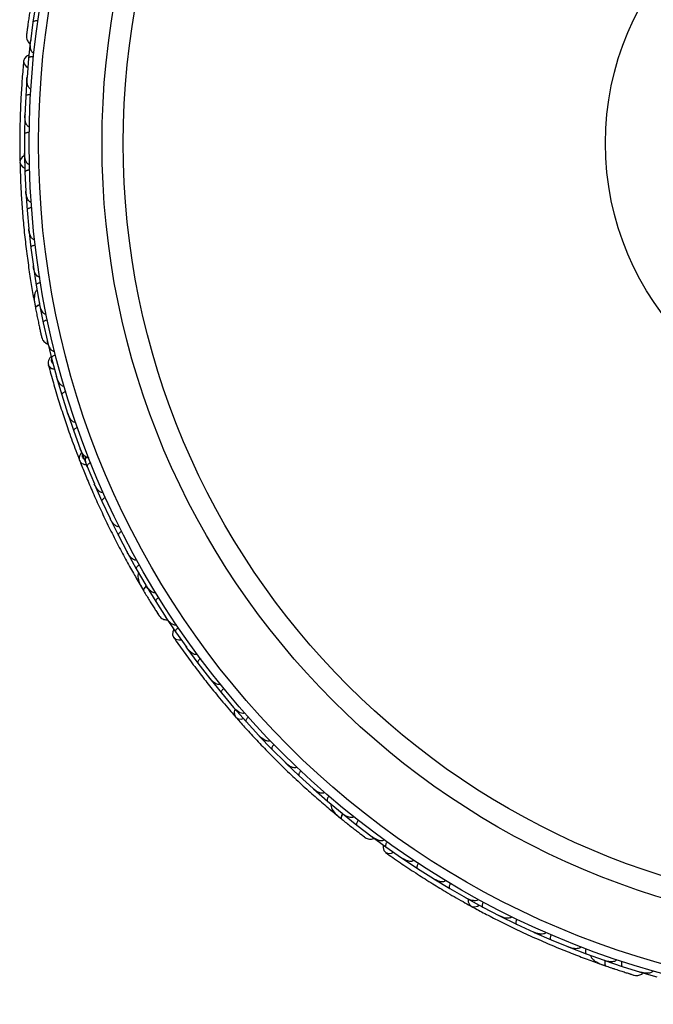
# Model space of a CAD drawing. Header units: millimetres. Extents: x 69 to 135, y 39 to 174.
# Tile 3 of 199: x 68.94 to 72.31, y 50.78 to 56.01. Entities that reach past the tile are written whole.
import ezdxf

# ---------------------------------------------------------------- set-up
doc = ezdxf.new("R2010")
doc.units = ezdxf.units.MM

msp = doc.modelspace()

# ---------------------------------------------------------------- linework, layer by layer
at = {"color": 7, "linetype": 'Continuous', "lineweight": 25}
for p, q in [((69.02689, 56.09843), (69.01209, 56.00106)), ((69.01216, 56.00104), (68.99936, 55.8999)), ((68.99986, 55.90815), (68.98917, 55.80977)), ((69.00006, 55.90548), (68.99932, 55.89975)), ((68.98925, 55.80975), (68.9807, 55.70829)), ((68.98009, 55.70551), (68.97372, 55.60734)), ((68.98128, 55.71525), (68.9807, 55.70862)), ((68.97379, 55.60733), (68.96974, 55.50616)), ((68.97003, 55.51358), (68.96973, 55.50644)), ((68.96926, 55.50339), (68.96721, 55.40549)), ((68.96729, 55.40547), (68.96767, 55.3046)), ((68.96732, 55.30182), (68.96956, 55.20419)), ((68.96764, 55.31219), (68.96765, 55.30482)), ((68.96963, 55.20418), (68.97442, 55.10359)), ((68.97406, 55.11114), (68.97439, 55.10373)), ((68.97419, 55.10081), (68.98069, 55.00344)), ((68.98076, 55.00343), (68.98994, 54.90313)), ((68.98928, 54.9104), (68.98992, 54.90319)), ((68.98983, 54.90034), (69.00059, 54.80323)), ((69.00067, 54.80323), (69.01427, 54.70316)), ((69.01334, 54.71003), (69.01425, 54.70313)), ((69.01427, 54.70041), (69.02932, 54.60358)), ((69.0294, 54.60358), (69.04744, 54.50386)), ((69.01677, 54.53138), (69.02477, 54.4882)), ((69.04632, 54.51007), (69.04744, 54.50377)), ((69.04758, 54.50103), (69.06697, 54.40447)), ((69.06704, 54.40448), (69.08961, 54.30505)), ((69.08725, 54.31298), (69.08918, 54.30513)), ((69.08836, 54.31054), (69.08962, 54.30491)), ((69.08918, 54.30513), (69.11086, 54.21687)), ((69.11094, 54.21688), (69.1376, 54.11862)), ((69.13577, 54.12536), (69.1375, 54.11893)), ((69.13798, 54.1158), (69.16557, 54.02137)), ((69.16565, 54.02138), (69.19644, 53.92493)), ((69.19418, 53.932), (69.19633, 53.9252)), ((69.19693, 53.92216), (69.2285, 53.82947)), ((69.22857, 53.82948), (69.26344, 53.73482)), ((69.26081, 53.74194), (69.26334, 53.73502)), ((69.26405, 53.73209), (69.29955, 53.64111)), ((69.29962, 53.64112), (69.33852, 53.54824)), ((69.3356, 53.55521), (69.33845, 53.54836)), ((69.33926, 53.54554), (69.37867, 53.45627)), ((69.37874, 53.45629), (69.42167, 53.36518)), ((69.41856, 53.37178), (69.42163, 53.36523)), ((69.42252, 53.36252), (69.46585, 53.27495)), ((69.46592, 53.27498), (69.51292, 53.18559)), ((69.5097, 53.19172), (69.51292, 53.18555)), ((69.51387, 53.18301), (69.56113, 53.09716)), ((69.5612, 53.09719), (69.61226, 53.00965)), ((69.56582, 53.03894), (69.59952, 52.98173)), ((69.60908, 53.01511), (69.61229, 53.00957)), ((69.61336, 53.00704), (69.66461, 52.92293)), ((69.66467, 52.92297), (69.71988, 52.83726)), ((69.71496, 52.8439), (69.77001, 52.76166)), ((69.71683, 52.84199), (69.71994, 52.83712)), ((69.77008, 52.7617), (69.82875, 52.67848)), ((69.82472, 52.68419), (69.82854, 52.67874)), ((69.83006, 52.67596), (69.88828, 52.59667)), ((69.88835, 52.5967), (69.95028, 52.5166)), ((69.94574, 52.52247), (69.95009, 52.51681)), ((69.95169, 52.51416), (70.01305, 52.43785)), ((70.01312, 52.43789), (70.07826, 52.36087)), ((70.07336, 52.36666), (70.0781, 52.36102)), ((70.07977, 52.35851), (70.14424, 52.28516)), ((70.14431, 52.2852), (70.21263, 52.21122)), ((70.2075, 52.21677), (70.21252, 52.21131)), ((70.21424, 52.20894), (70.28181, 52.13853)), ((70.28187, 52.13857), (70.35337, 52.06764)), ((70.34819, 52.07278), (70.35332, 52.06767)), ((70.35509, 52.06543), (70.42575, 51.99796)), ((70.42581, 51.99801), (70.50055, 51.93009)), ((70.49542, 51.93475), (70.50056, 51.93005)), ((70.50232, 51.92799), (70.57609, 51.86348)), ((70.57615, 51.86353), (70.65407, 51.79874)), ((70.61288, 51.80011), (70.64676, 51.77217)), ((70.64921, 51.80278), (70.65412, 51.79867)), ((70.65599, 51.79666), (70.73292, 51.73515)), ((70.73297, 51.73521), (70.81416, 51.67355)), ((70.80726, 51.6781), (70.88712, 51.61966)), ((70.80967, 51.67695), (70.81427, 51.67344)), ((70.88718, 51.61972), (70.97077, 51.56158)), ((70.96503, 51.56557), (70.97048, 51.56175)), ((70.97286, 51.55967), (71.05469, 51.50506)), ((71.05475, 51.50512), (71.14033, 51.45103)), ((71.13406, 51.45499), (71.14008, 51.45116)), ((71.14249, 51.44922), (71.22626, 51.3985)), ((71.22631, 51.39856), (71.31386, 51.34846)), ((71.30727, 51.35223), (71.31366, 51.34855)), ((71.31609, 51.34676), (71.40176, 51.29988)), ((71.40181, 51.29994), (71.49131, 51.2538)), ((71.48459, 51.25726), (71.49117, 51.25384)), ((71.49361, 51.2522), (71.58118, 51.20914)), ((71.58122, 51.20921), (71.67267, 51.16701)), ((71.66605, 51.17007), (71.67261, 51.16702)), ((71.67504, 51.16552), (71.76451, 51.12628)), ((71.76455, 51.12635), (71.85802, 51.08809)), ((71.8516, 51.09072), (71.85804, 51.08806)), ((71.8604, 51.08672), (71.95179, 51.05134)), ((71.95182, 51.0514), (72.0472, 51.01717)), ((72.04126, 51.0193), (72.04728, 51.01712)), ((72.04972, 51.01587), (72.14304, 50.98438)), ((72.00803, 51.00437), (72.04942, 50.9897)), ((72.14307, 50.98445), (72.24046, 50.95428)), ((72.23242, 50.95621), (72.32745, 50.92859)), ((72.23508, 50.95595), (72.24059, 50.95422))]:
    msp.add_line(p, q, dxfattribs=at)
at = {"color": 7, "linetype": 'Continuous', "lineweight": 25, "flags": 128}
for points in [[(68.99073, 55.82721), (68.97832, 55.82107), (68.9671, 55.80941), (68.96257, 55.7951), (68.96539, 55.78026), (68.97516, 55.76706), (68.98463, 55.76029)], [(68.96733, 55.29306), (68.95484, 55.28478), (68.94551, 55.2719), (68.94304, 55.25731), (68.94778, 55.24312), (68.95904, 55.23138), (68.96865, 55.22609)], [(69.03527, 54.4337), (69.03521, 54.43404), (69.03518, 54.43437)], [(69.75999, 52.77603), (69.75444, 52.76335), (69.75333, 52.74721), (69.75906, 52.73333), (69.77076, 52.72377), (69.78672, 52.71994), (69.79833, 52.72084)], [(70.08541, 52.3518), (70.08116, 52.33743), (70.0823, 52.32157), (70.08978, 52.3088), (70.10253, 52.30098), (70.11871, 52.29923), (70.12947, 52.30136)], [(70.68984, 51.73716), (70.68958, 51.73739), (70.68934, 51.73762)], [(70.87279, 51.62973), (70.87191, 51.61591), (70.8764, 51.60037), (70.88652, 51.58929), (70.90079, 51.58431), (70.91709, 51.58617), (70.9277, 51.59098)], [(71.32368, 51.34239), (71.32461, 51.32743), (71.3311, 51.31291), (71.3425, 51.30348), (71.35715, 51.30049), (71.37295, 51.30438), (71.38234, 51.31005)], [(72.10188, 50.97154), (72.10155, 50.97167), (72.10125, 50.9718)]]:
    msp.add_lwpolyline(points, dxfattribs=at)
at = {"color": 1, "linetype": 'Continuous', "lineweight": 25, "flags": 128}
for points in [[(69.04731, 54.49992), (69.04504, 54.49901), (69.03796, 54.49568), (69.0323, 54.49219), (69.02826, 54.48868), (69.02602, 54.48529), (69.02565, 54.48213)], [(69.61405, 53.0064), (69.61166, 53.00427), (69.60615, 52.99872), (69.60202, 52.99351), (69.59943, 52.98883), (69.59848, 52.98488), (69.59922, 52.98178)], [(70.65686, 51.7963), (70.65534, 51.79348), (70.65206, 51.78638), (70.64997, 51.78007), (70.64913, 51.77479), (70.6496, 51.77074), (70.65134, 51.76809)], [(72.05066, 51.01583), (72.0502, 51.01266), (72.04955, 51.00487), (72.04973, 50.99822), (72.05076, 50.99297), (72.05258, 50.98933), (72.05512, 50.98743)]]:
    msp.add_lwpolyline(points, dxfattribs=at)
at = {"color": 7, "linetype": 'Continuous', "lineweight": 25}
for radius in [4.575, 4.525, 4.188, 4.075, 1.51349]:
    msp.add_circle((73.56689, 55.35838), radius, dxfattribs=at)
for centre, start, end in [((69.04126, 54.53799), 140.75051, 186.23027), ((70.62739, 51.82091), 180.75051, 226.23027), ((72.01455, 51.02888), 200.75051, 246.23027)]:
    msp.add_arc(centre, 0.02567, start, end, dxfattribs=at)
for points, knots in [([(69.00034, 56.09136), (68.99884, 56.0819), (68.99584, 56.063), (68.99144, 56.03373), (68.98739, 56.00566), (68.98388, 55.98023), (68.98102, 55.9587), (68.97896, 55.94261), (68.97768, 55.93231), (68.97754, 55.93107), (68.97747, 55.93047)], [0, 0, 0, 0, 0.1253341, 0.2502351, 0.3757048, 0.5015073, 0.6270811, 0.7524027, 0.8783335, 1, 1, 1, 1]), ([(69.03821, 56.0078), (69.03665, 56.00798), (69.03252, 56.00847), (69.02597, 56.00838), (69.01927, 56.00724), (69.01424, 56.00498), (69.01238, 56.00266), (69.01203, 56.00126), (69.01199, 56.00101), (69.01199, 56.00097)], [0, 0, 0, 0, 0.1153787, 0.305714, 0.5012752, 0.7256734, 0.9502371, 0.9934744, 1, 1, 1, 1]), ([(68.97747, 55.93056), (68.97746, 55.92636), (68.97744, 55.91814), (68.98108, 55.90657), (68.98682, 55.89707), (68.99225, 55.89027), (68.9964, 55.88791), (68.99758, 55.88723)], [0, 0, 0, 0, 0.25091, 0.490928, 0.714443, 0.9181712, 1, 1, 1, 1]), ([(68.98098, 55.95846), (68.98002, 55.95102), (68.9781, 55.93614), (68.97769, 55.93249), (68.97748, 55.93066)], [0, 0, 0, 0, 0.4997894, 1, 1, 1, 1]), ([(69.01702, 55.83734), (69.01662, 55.83739), (69.01512, 55.83756), (69.0122, 55.83869), (69.00804, 55.84205), (69.00206, 55.85145), (68.99867, 55.86602), (68.99756, 55.88352), (68.99823, 55.89443), (68.99887, 55.89993), (68.99888, 55.90001)], [0, 0, 0, 0, 0.0165279, 0.0607653, 0.1238722, 0.2334997, 0.5249132, 0.7588895, 0.9964268, 1, 1, 1, 1]), ([(68.96265, 55.79619), (68.9599, 55.76551), (68.95465, 55.70715), (68.94831, 55.60824), (68.9441, 55.5122), (68.94193, 55.41349), (68.94153, 55.33149), (68.94271, 55.2795), (68.94306, 55.26443)], [0, 0, 0, 0, 0.21805555, 0.41472016, 0.59120361, 0.74898753, 0.9272426, 1, 1, 1, 1]), ([(69.01501, 55.81779), (69.01344, 55.81791), (69.0093, 55.81822), (69.00275, 55.81785), (68.99611, 55.81644), (68.99118, 55.81398), (68.98942, 55.81159), (68.98913, 55.81018), (68.9891, 55.80992), (68.9891, 55.80989)], [0, 0, 0, 0, 0.1152798, 0.3056806, 0.5012898, 0.7256609, 0.9501956, 0.9934701, 1, 1, 1, 1]), ([(69.00099, 55.64694), (68.9999, 55.64707), (68.9985, 55.64725), (68.9958, 55.64837), (68.99167, 55.65126), (68.98736, 55.6577), (68.98207, 55.67099), (68.97961, 55.6882), (68.97977, 55.70244), (68.98023, 55.70851), (68.98024, 55.70859)], [0, 0, 0, 0, 0.0439924, 0.0565425, 0.1182118, 0.2485839, 0.3779124, 0.7339208, 0.9964229, 1, 1, 1, 1]), ([(68.99917, 55.61653), (68.99895, 55.61654), (68.99614, 55.61668), (68.9907, 55.61655), (68.98367, 55.61536), (68.97783, 55.61318), (68.97447, 55.61042), (68.97369, 55.60836), (68.97363, 55.60748), (68.97363, 55.60744)], [0, 0, 0, 0, 0.01636109, 0.20688497, 0.39854552, 0.59943138, 0.8309806, 0.99348164, 1, 1, 1, 1]), ([(68.99272, 55.44596), (68.99189, 55.44601), (68.99028, 55.44612), (68.98734, 55.44718), (68.98296, 55.45019), (68.97858, 55.45621), (68.97275, 55.46908), (68.96954, 55.48607), (68.96907, 55.50032), (68.96927, 55.50635), (68.96927, 55.50643)], [0, 0, 0, 0, 0.03361883, 0.0647198, 0.12594027, 0.25112806, 0.37546159, 0.73561596, 0.99641906, 1, 1, 1, 1]), ([(68.99225, 55.41578), (68.99067, 55.41576), (68.9865, 55.41571), (68.98002, 55.41476), (68.97353, 55.41275), (68.96884, 55.40984), (68.96729, 55.40729), (68.96713, 55.40585), (68.96713, 55.40559), (68.96713, 55.40555)], [0, 0, 0, 0, 0.1157169, 0.3058088, 0.5011944, 0.7257089, 0.9503963, 0.9934905, 1, 1, 1, 1]), ([(68.99328, 55.24557), (68.9927, 55.24557), (68.99088, 55.24557), (68.98766, 55.24658), (68.98161, 55.25071), (68.97648, 55.25882), (68.96926, 55.27717), (68.96734, 55.29275), (68.9672, 55.30474), (68.9672, 55.30482)], [0, 0, 0, 0, 0.02335, 0.0734618, 0.134698, 0.325553, 0.4727956, 0.9964114, 1, 1, 1, 1]), ([(68.94295, 55.25896), (68.94354, 55.23592), (68.94471, 55.18995), (68.94858, 55.10429), (68.9547, 55.01034), (68.96325, 54.91048), (68.97432, 54.80881), (68.98726, 54.70972), (69.00155, 54.61582), (69.01104, 54.5619), (69.01578, 54.53492)], [0, 0, 0, 0, 0.1251424, 0.2497929, 0.374676, 0.4998622, 0.6249666, 0.7502587, 0.8750633, 1, 1, 1, 1]), ([(68.99412, 55.21555), (68.99254, 55.21546), (68.98838, 55.21522), (68.98194, 55.21399), (68.97555, 55.21169), (68.97099, 55.20859), (68.96956, 55.20596), (68.96946, 55.20451), (68.96947, 55.20425), (68.96947, 55.20422)], [0, 0, 0, 0, 0.1158119, 0.3058371, 0.5011744, 0.7257197, 0.95044, 0.9934949, 1, 1, 1, 1]), ([(69.00258, 55.04575), (69.00226, 55.04573), (69.00117, 55.04566), (68.9987, 55.04595), (68.9952, 55.0474), (68.98983, 55.05165), (68.98488, 55.05896), (68.97719, 55.07638), (68.97461, 55.09173), (68.97394, 55.10367), (68.97394, 55.10376)], [0, 0, 0, 0, 0.0130732, 0.044023, 0.1002245, 0.1663566, 0.3297208, 0.4739231, 0.9964125, 1, 1, 1, 1]), ([(69.00473, 55.01583), (69.0045, 55.01581), (69.00169, 55.01558), (68.99631, 55.01474), (68.98951, 55.01263), (68.98401, 55.00969), (68.98104, 55.00651), (68.98054, 55.00435), (68.9806, 55.00346), (68.9806, 55.00343)], [0, 0, 0, 0, 0.01674193, 0.20707182, 0.39855042, 0.59933539, 0.83103755, 0.9934948, 1, 1, 1, 1]), ([(69.02061, 54.84652), (69.02054, 54.84651), (69.01929, 54.84635), (69.01651, 54.84652), (69.01186, 54.84848), (69.00465, 54.85486), (68.99769, 54.86738), (68.99215, 54.88453), (68.9901, 54.89686), (68.98947, 54.90316), (68.98946, 54.90324)], [0, 0, 0, 0, 0.0028352, 0.050977, 0.1103366, 0.2078119, 0.4531845, 0.7216401, 0.9964148, 1, 1, 1, 1]), ([(69.02408, 54.81662), (69.02385, 54.81659), (69.02106, 54.81624), (69.01572, 54.81516), (69.00901, 54.81276), (69.00364, 54.80959), (69.00082, 54.80628), (69.00041, 54.8041), (69.00051, 54.80322), (69.00051, 54.80319)], [0, 0, 0, 0, 0.016652, 0.2070285, 0.3985507, 0.5993597, 0.831024, 0.9934916, 1, 1, 1, 1]), ([(69.0474, 54.64786), (69.04643, 54.64777), (69.04433, 54.64756), (69.04041, 54.6486), (69.03478, 54.65207), (69.02489, 54.66386), (69.0179, 54.68195), (69.01464, 54.69726), (69.01379, 54.70319), (69.01377, 54.70327)], [0, 0, 0, 0, 0.0388574, 0.084812, 0.162938, 0.3126958, 0.7369051, 0.9964149, 1, 1, 1, 1]), ([(69.03394, 54.57935), (69.03232, 54.57786), (69.02697, 54.57295), (69.01977, 54.5562), (69.01753, 54.52582), (69.02289, 54.49698), (69.02566, 54.48209)], [0, 0, 0, 0, 0.0722062, 0.2380923, 0.6065513, 1, 1, 1, 1]), ([(69.0522, 54.61792), (69.05066, 54.61763), (69.04657, 54.61685), (69.04035, 54.61479), (69.0343, 54.61168), (69.03019, 54.60801), (69.02911, 54.60523), (69.0292, 54.60378), (69.02924, 54.60353), (69.02925, 54.60349)], [0, 0, 0, 0, 0.11561, 0.3057804, 0.5012224, 0.7256982, 0.9503445, 0.9934853, 1, 1, 1, 1]), ([(69.02504, 54.48531), (69.02687, 54.4759), (69.03051, 54.45712), (69.03639, 54.4281), (69.04218, 54.40035), (69.04759, 54.37525), (69.05227, 54.35404), (69.05583, 54.33821), (69.05815, 54.32809), (69.05844, 54.32689), (69.05858, 54.32629)], [0, 0, 0, 0, 0.1253341, 0.2502351, 0.3757048, 0.5015073, 0.6270811, 0.7524027, 0.8783335, 1, 1, 1, 1]), ([(69.04805, 54.49869), (69.04788, 54.49864), (69.04266, 54.49706), (69.03494, 54.49311), (69.02697, 54.48754), (69.02536, 54.4839), (69.02563, 54.48225), (69.02565, 54.48213)], [0, 0, 0, 0, 0.0108918, 0.332464, 0.6541266, 0.975786, 1, 1, 1, 1]), ([(69.08302, 54.44979), (69.08235, 54.44968), (69.08058, 54.44938), (69.07705, 54.44987), (69.07172, 54.45239), (69.0623, 54.4614), (69.05318, 54.47916), (69.04858, 54.49525), (69.04697, 54.50377), (69.04695, 54.50385)], [0, 0, 0, 0, 0.0273886, 0.0721385, 0.1418849, 0.2690946, 0.6203421, 0.9964192, 1, 1, 1, 1]), ([(69.03178, 54.45106), (69.0318, 54.45096), (69.03292, 54.44513), (69.0341, 54.43936), (69.03527, 54.43369)], [0, 0, 0, 0, 0.01668933, 1, 1, 1, 1]), ([(69.08921, 54.41974), (69.08768, 54.41938), (69.08363, 54.41842), (69.07751, 54.41609), (69.0716, 54.41273), (69.06765, 54.40889), (69.06669, 54.40608), (69.06685, 54.40464), (69.0669, 54.40439), (69.0669, 54.40435)], [0, 0, 0, 0, 0.11537866, 0.30571398, 0.50127523, 0.72567344, 0.9502371, 0.99347441, 1, 1, 1, 1]), ([(69.0523, 54.3538), (69.05395, 54.34648), (69.05723, 54.33184), (69.05809, 54.32827), (69.05853, 54.32648)], [0, 0, 0, 0, 0.49978944, 1, 1, 1, 1]), ([(69.05855, 54.32638), (69.05998, 54.32243), (69.06277, 54.3147), (69.07015, 54.30507), (69.07879, 54.2981), (69.08621, 54.29358), (69.09092, 54.29277), (69.09227, 54.29254)], [0, 0, 0, 0, 0.25091, 0.490928, 0.714443, 0.9181712, 1, 1, 1, 1]), ([(69.1276, 54.25231), (69.1272, 54.25222), (69.12573, 54.25187), (69.1226, 54.25193), (69.11755, 54.25367), (69.10872, 54.26046), (69.10054, 54.27298), (69.09351, 54.28905), (69.09041, 54.29953), (69.08914, 54.30492), (69.08912, 54.305)], [0, 0, 0, 0, 0.0165279, 0.0607653, 0.1238722, 0.2334997, 0.5249132, 0.7588895, 0.9964268, 1, 1, 1, 1]), ([(69.10901, 54.2244), (69.10659, 54.22256), (69.09965, 54.21727), (69.09399, 54.2047), (69.09139, 54.19203), (69.09376, 54.18541), (69.09443, 54.18354)], [0, 0, 0, 0, 0.1881134, 0.5406721, 0.870811, 1, 1, 1, 1]), ([(69.1324, 54.23325), (69.13088, 54.23283), (69.12688, 54.2317), (69.12086, 54.22912), (69.11509, 54.22551), (69.1113, 54.22152), (69.11047, 54.21867), (69.11068, 54.21725), (69.11074, 54.21699), (69.11075, 54.21696)], [0, 0, 0, 0, 0.1152798, 0.3056806, 0.5012898, 0.7256609, 0.9501956, 0.9934701, 1, 1, 1, 1]), ([(69.09212, 54.18914), (69.10011, 54.15922), (69.11529, 54.10233), (69.14332, 54.00717), (69.17233, 53.91559), (69.20409, 53.82235), (69.23306, 53.74204), (69.25331, 53.69037), (69.26014, 53.67293)], [0, 0, 0, 0, 0.2141824, 0.4072939, 0.5807554, 0.7357746, 0.9108489, 1, 1, 1, 1]), ([(69.17766, 54.06791), (69.17659, 54.06766), (69.17521, 54.06735), (69.17229, 54.06748), (69.16742, 54.06879), (69.16117, 54.07335), (69.15165, 54.08403), (69.14345, 54.09937), (69.13873, 54.11281), (69.13709, 54.11867), (69.13707, 54.11875)], [0, 0, 0, 0, 0.04399244, 0.05654248, 0.11821178, 0.24858393, 0.3779124, 0.73392078, 0.99642285, 1, 1, 1, 1]), ([(69.18635, 54.03871), (69.18614, 54.03864), (69.18345, 54.03782), (69.17838, 54.03583), (69.17218, 54.03231), (69.16744, 54.02826), (69.16523, 54.02453), (69.1652, 54.02232), (69.16545, 54.02147), (69.16546, 54.02144)], [0, 0, 0, 0, 0.0163611, 0.206885, 0.3985455, 0.5994314, 0.8309806, 0.9934816, 1, 1, 1, 1]), ([(69.23863, 53.87622), (69.23782, 53.87599), (69.23628, 53.87554), (69.23315, 53.87553), (69.228, 53.87686), (69.22183, 53.88102), (69.21195, 53.89112), (69.20313, 53.90599), (69.19781, 53.91922), (69.19593, 53.92495), (69.1959, 53.92502)], [0, 0, 0, 0, 0.0336188, 0.0647198, 0.1259403, 0.2511281, 0.3754616, 0.735616, 0.9964191, 1, 1, 1, 1]), ([(69.2485, 53.8477), (69.24703, 53.84714), (69.24313, 53.84567), (69.23736, 53.84256), (69.23195, 53.83845), (69.22853, 53.83412), (69.22796, 53.83119), (69.2283, 53.82978), (69.22838, 53.82953), (69.22839, 53.8295)], [0, 0, 0, 0, 0.1157169, 0.3058088, 0.5011944, 0.7257089, 0.9503963, 0.9934905, 1, 1, 1, 1]), ([(69.30768, 53.6881), (69.30714, 53.68791), (69.30543, 53.68729), (69.30206, 53.68714), (69.29496, 53.68895), (69.28737, 53.69481), (69.2743, 53.70959), (69.26718, 53.72357), (69.26294, 53.73479), (69.26291, 53.73486)], [0, 0, 0, 0, 0.02335, 0.0734618, 0.134698, 0.325553, 0.4727956, 0.9964114, 1, 1, 1, 1]), ([(69.27065, 53.71518), (69.26753, 53.71151), (69.26083, 53.70361), (69.25751, 53.68888), (69.25751, 53.67729), (69.26042, 53.67242), (69.26078, 53.6718)], [0, 0, 0, 0, 0.2946511, 0.6339982, 0.9540083, 1, 1, 1, 1]), ([(69.30056, 53.63836), (69.30053, 53.63844), (69.29896, 53.64234), (69.29618, 53.65018), (69.29283, 53.66388), (69.29072, 53.67781), (69.29252, 53.68764), (69.29322, 53.69153)], [0, 0, 0, 0, 0.0045227, 0.2331955, 0.4600945, 0.786504, 1, 1, 1, 1]), ([(69.25919, 53.67481), (69.26758, 53.6536), (69.28432, 53.61125), (69.31653, 53.53421), (69.35328, 53.45084), (69.394, 53.36318), (69.43749, 53.27474), (69.48187, 53.18901), (69.52589, 53.10807), (69.55264, 53.06143), (69.56601, 53.03812)], [0, 0, 0, 0, 0.1251064, 0.2497283, 0.3746743, 0.4998747, 0.6249887, 0.7502886, 0.8751757, 1, 1, 1, 1]), ([(69.31874, 53.66019), (69.31729, 53.65956), (69.31346, 53.65792), (69.30784, 53.65456), (69.30261, 53.65021), (69.29939, 53.64573), (69.29894, 53.64278), (69.29935, 53.64138), (69.29944, 53.64114), (69.29946, 53.64111)], [0, 0, 0, 0, 0.1158119, 0.3058371, 0.5011744, 0.7257197, 0.95044, 0.9934949, 1, 1, 1, 1]), ([(69.38477, 53.50352), (69.38447, 53.50339), (69.38348, 53.50296), (69.38105, 53.50238), (69.37727, 53.50254), (69.37077, 53.50471), (69.36362, 53.50988), (69.35043, 53.52362), (69.34276, 53.53716), (69.33805, 53.54816), (69.33801, 53.54823)], [0, 0, 0, 0, 0.01307317, 0.044023, 0.10022455, 0.16635662, 0.32972078, 0.47392312, 0.99641253, 1, 1, 1, 1]), ([(69.39702, 53.47614), (69.39681, 53.47604), (69.39425, 53.47487), (69.38949, 53.47223), (69.38381, 53.46793), (69.37965, 53.46328), (69.37795, 53.45928), (69.37821, 53.45708), (69.37858, 53.45626), (69.37859, 53.45623)], [0, 0, 0, 0, 0.01674193, 0.20707182, 0.39855042, 0.59933539, 0.83103755, 0.9934948, 1, 1, 1, 1]), ([(69.46985, 53.32247), (69.46979, 53.32244), (69.46867, 53.32186), (69.466, 53.32107), (69.46096, 53.32132), (69.452, 53.32485), (69.44118, 53.33423), (69.43011, 53.34846), (69.42396, 53.35934), (69.42121, 53.36504), (69.42118, 53.36512)], [0, 0, 0, 0, 0.0028352, 0.050977, 0.1103366, 0.2078119, 0.4531845, 0.7216401, 0.9964148, 1, 1, 1, 1]), ([(69.48334, 53.29556), (69.48313, 53.29546), (69.48063, 53.29417), (69.47598, 53.29133), (69.4705, 53.28678), (69.46654, 53.28196), (69.46502, 53.27789), (69.46538, 53.2757), (69.46577, 53.27491), (69.46579, 53.27488)], [0, 0, 0, 0, 0.016652, 0.2070285, 0.3985507, 0.5993597, 0.831024, 0.9934916, 1, 1, 1, 1]), ([(69.56297, 53.14495), (69.5621, 53.14454), (69.56019, 53.14363), (69.55615, 53.14326), (69.54967, 53.1446), (69.53634, 53.15229), (69.52359, 53.1669), (69.51529, 53.18017), (69.51246, 53.18545), (69.51242, 53.18552)], [0, 0, 0, 0, 0.0388574, 0.084812, 0.162938, 0.3126958, 0.7369051, 0.9964149, 1, 1, 1, 1]), ([(69.57773, 53.11846), (69.57637, 53.11766), (69.5728, 53.11553), (69.56766, 53.11146), (69.56304, 53.10648), (69.56043, 53.10162), (69.56037, 53.09864), (69.56095, 53.09731), (69.56107, 53.09709), (69.56109, 53.09706)], [0, 0, 0, 0, 0.11561, 0.3057804, 0.5012224, 0.7256982, 0.9503445, 0.9934853, 1, 1, 1, 1]), ([(69.57376, 53.07597), (69.57274, 53.07402), (69.56939, 53.06757), (69.56836, 53.04937), (69.57664, 53.02006), (69.59154, 52.9948), (69.59924, 52.98175)], [0, 0, 0, 0, 0.0721788, 0.2380403, 0.6064987, 1, 1, 1, 1]), ([(69.61544, 53.00564), (69.61501, 53.00532), (69.61034, 53.00184), (69.60417, 52.99527), (69.59862, 52.98731), (69.59834, 52.98335), (69.59916, 52.98189), (69.59922, 52.98178)], [0, 0, 0, 0, 0.0316493, 0.3464731, 0.6613851, 0.9762941, 1, 1, 1, 1]), ([(69.66418, 52.97101), (69.66359, 52.97068), (69.66203, 52.96979), (69.65855, 52.96905), (69.65268, 52.96959), (69.64075, 52.97483), (69.62611, 52.9884), (69.61628, 53.00196), (69.61185, 53.00941), (69.61181, 53.00948)], [0, 0, 0, 0, 0.0273886, 0.0721385, 0.1418849, 0.2690946, 0.6203421, 0.9964192, 1, 1, 1, 1]), ([(69.59756, 52.98456), (69.60249, 52.97634), (69.61234, 52.95994), (69.62779, 52.93469), (69.64272, 52.91058), (69.65639, 52.88885), (69.66804, 52.87052), (69.6768, 52.85686), (69.68244, 52.84815), (69.68312, 52.84712), (69.68346, 52.84661)], [0, 0, 0, 0, 0.1253341, 0.2502351, 0.3757048, 0.5015073, 0.6270811, 0.7524027, 0.8783335, 1, 1, 1, 1]), ([(69.68028, 52.94489), (69.67897, 52.94403), (69.67549, 52.94174), (69.67053, 52.93746), (69.66613, 52.93228), (69.66373, 52.92732), (69.6638, 52.92435), (69.66443, 52.92306), (69.66457, 52.92283), (69.66458, 52.92281)], [0, 0, 0, 0, 0.1153787, 0.305714, 0.5012752, 0.7256734, 0.9502371, 0.9934744, 1, 1, 1, 1]), ([(69.66816, 52.87031), (69.6722, 52.86399), (69.6803, 52.85136), (69.68233, 52.8483), (69.68335, 52.84676)], [0, 0, 0, 0, 0.4997894, 1, 1, 1, 1]), ([(69.6834, 52.84668), (69.6861, 52.84345), (69.69136, 52.83714), (69.70159, 52.83062), (69.71209, 52.82703), (69.72062, 52.82531), (69.72532, 52.82617), (69.72666, 52.82641)], [0, 0, 0, 0, 0.25091, 0.490928, 0.714443, 0.9181712, 1, 1, 1, 1]), ([(69.77362, 52.80069), (69.77328, 52.80046), (69.77202, 52.79963), (69.76906, 52.79862), (69.76371, 52.79853), (69.75309, 52.80189), (69.74113, 52.81086), (69.72903, 52.82355), (69.72252, 52.83234), (69.71949, 52.83697), (69.71944, 52.83704)], [0, 0, 0, 0, 0.0165279, 0.0607653, 0.1238722, 0.2334997, 0.5249132, 0.7588895, 0.9964268, 1, 1, 1, 1]), ([(69.78465, 52.78442), (69.78337, 52.7835), (69.77999, 52.78108), (69.77522, 52.77659), (69.77103, 52.77123), (69.76884, 52.76618), (69.76903, 52.76322), (69.76971, 52.76195), (69.76986, 52.76174), (69.76988, 52.76171)], [0, 0, 0, 0, 0.1152798, 0.3056806, 0.5012898, 0.7256609, 0.9501956, 0.9934701, 1, 1, 1, 1]), ([(69.75842, 52.73422), (69.77603, 52.70894), (69.80953, 52.66087), (69.86824, 52.58102), (69.92675, 52.50475), (69.98854, 52.42773), (70.04094, 52.36466), (70.07527, 52.32559), (70.08522, 52.31427)], [0, 0, 0, 0, 0.2180556, 0.4147202, 0.5912036, 0.7489875, 0.9272426, 1, 1, 1, 1]), ([(69.88373, 52.64453), (69.88281, 52.64393), (69.88162, 52.64317), (69.87884, 52.64229), (69.87381, 52.64185), (69.86637, 52.64401), (69.85377, 52.65079), (69.84083, 52.6624), (69.83179, 52.67341), (69.82825, 52.67835), (69.8282, 52.67842)], [0, 0, 0, 0, 0.0439924, 0.0565425, 0.1182118, 0.2485839, 0.3779124, 0.7339208, 0.9964229, 1, 1, 1, 1]), ([(69.90189, 52.62006), (69.90171, 52.61993), (69.89946, 52.61823), (69.89538, 52.61463), (69.89076, 52.6092), (69.88769, 52.60378), (69.88688, 52.59951), (69.88761, 52.59743), (69.88814, 52.59671), (69.88816, 52.59669)], [0, 0, 0, 0, 0.0163611, 0.206885, 0.3985455, 0.5994314, 0.8309806, 0.9934816, 1, 1, 1, 1]), ([(70.00658, 52.48526), (70.00591, 52.48476), (70.00461, 52.48381), (70.00167, 52.48274), (69.99638, 52.48222), (69.98916, 52.48402), (69.97642, 52.49013), (69.96304, 52.50108), (69.95352, 52.5117), (69.9498, 52.51644), (69.94975, 52.5165)], [0, 0, 0, 0, 0.03361883, 0.0647198, 0.12594027, 0.25112806, 0.37546159, 0.73561596, 0.99641906, 1, 1, 1, 1]), ([(70.02561, 52.46183), (70.02442, 52.4608), (70.02126, 52.45808), (70.01691, 52.45319), (70.01323, 52.44748), (70.0115, 52.44224), (70.01196, 52.43929), (70.01276, 52.43808), (70.01292, 52.43788), (70.01295, 52.43785)], [0, 0, 0, 0, 0.1157169, 0.3058088, 0.5011944, 0.7257089, 0.9503963, 0.9934905, 1, 1, 1, 1]), ([(70.13581, 52.3321), (70.13537, 52.33173), (70.13398, 52.33057), (70.13086, 52.32927), (70.12357, 52.32854), (70.11443, 52.33145), (70.0971, 52.34087), (70.08562, 52.35158), (70.0778, 52.36067), (70.07775, 52.36073)], [0, 0, 0, 0, 0.02335, 0.0734618, 0.134698, 0.325553, 0.4727956, 0.9964114, 1, 1, 1, 1]), ([(70.08866, 52.31001), (70.10391, 52.29274), (70.13436, 52.25828), (70.19239, 52.19515), (70.25746, 52.12711), (70.32821, 52.05611), (70.40203, 51.98534), (70.47564, 51.91775), (70.54695, 51.85501), (70.58887, 51.8198), (70.60985, 51.80218)], [0, 0, 0, 0, 0.1251424, 0.2497929, 0.374676, 0.4998622, 0.6249666, 0.7502587, 0.8750633, 1, 1, 1, 1]), ([(70.15575, 52.30965), (70.1546, 52.30857), (70.15157, 52.30571), (70.14743, 52.30063), (70.14401, 52.29476), (70.14251, 52.28945), (70.14311, 52.28652), (70.14396, 52.28535), (70.14413, 52.28515), (70.14416, 52.28512)], [0, 0, 0, 0, 0.11581192, 0.30583711, 0.50117443, 0.72571967, 0.95043997, 0.99349487, 1, 1, 1, 1]), ([(70.27138, 52.18502), (70.27115, 52.18479), (70.27036, 52.18404), (70.26828, 52.18267), (70.26467, 52.18153), (70.25782, 52.18134), (70.24934, 52.18375), (70.23224, 52.19216), (70.2204, 52.20226), (70.21221, 52.21098), (70.21216, 52.21104)], [0, 0, 0, 0, 0.0130732, 0.044023, 0.1002245, 0.1663566, 0.3297208, 0.4739231, 0.9964125, 1, 1, 1, 1]), ([(70.29226, 52.16347), (70.2921, 52.16331), (70.29009, 52.16134), (70.28652, 52.15723), (70.28266, 52.15124), (70.28033, 52.14545), (70.2801, 52.14111), (70.28111, 52.13913), (70.28172, 52.13849), (70.28175, 52.13847)], [0, 0, 0, 0, 0.0167419, 0.2070718, 0.3985504, 0.5993354, 0.8310375, 0.9934948, 1, 1, 1, 1]), ([(70.41326, 52.04398), (70.41321, 52.04393), (70.41236, 52.043), (70.41012, 52.04135), (70.4053, 52.03986), (70.39567, 52.04011), (70.38229, 52.04523), (70.36702, 52.05481), (70.35753, 52.06293), (70.35299, 52.06735), (70.35293, 52.06741)], [0, 0, 0, 0, 0.0028352, 0.050977, 0.1103366, 0.2078119, 0.4531845, 0.7216401, 0.9964148, 1, 1, 1, 1]), ([(70.43513, 52.02331), (70.43498, 52.02314), (70.43306, 52.02108), (70.42967, 52.01682), (70.42607, 52.01067), (70.424, 52.00479), (70.42396, 52.00044), (70.42505, 51.99851), (70.42569, 51.99789), (70.42572, 51.99787)], [0, 0, 0, 0, 0.01665195, 0.20702847, 0.39855075, 0.59935968, 0.83102403, 0.99349163, 1, 1, 1, 1]), ([(70.56147, 51.90902), (70.56079, 51.90833), (70.55932, 51.90682), (70.55564, 51.9051), (70.5491, 51.90414), (70.53394, 51.90681), (70.51696, 51.91617), (70.50463, 51.92581), (70.50016, 51.9298), (70.5001, 51.92985)], [0, 0, 0, 0, 0.0388574, 0.084812, 0.162938, 0.3126958, 0.7369051, 0.9964149, 1, 1, 1, 1]), ([(70.5844, 51.88918), (70.58341, 51.88796), (70.58077, 51.88473), (70.57733, 51.87915), (70.5747, 51.87289), (70.5739, 51.86743), (70.57487, 51.86461), (70.57587, 51.86356), (70.57606, 51.86339), (70.57609, 51.86337)], [0, 0, 0, 0, 0.11561, 0.3057804, 0.5012224, 0.7256982, 0.9503445, 0.9934853, 1, 1, 1, 1]), ([(70.5952, 51.84789), (70.59492, 51.84571), (70.59398, 51.8385), (70.59923, 51.82105), (70.61704, 51.79634), (70.63968, 51.77769), (70.65137, 51.76806)], [0, 0, 0, 0, 0.0722062, 0.2380923, 0.6065513, 1, 1, 1, 1]), ([(70.65843, 51.79605), (70.65814, 51.79561), (70.65494, 51.79074), (70.65138, 51.78246), (70.64889, 51.77308), (70.64999, 51.76926), (70.65125, 51.76816), (70.65134, 51.76809)], [0, 0, 0, 0, 0.0316493, 0.3464731, 0.6613851, 0.9762941, 1, 1, 1, 1]), ([(70.71608, 51.78018), (70.71563, 51.77967), (70.71447, 51.7783), (70.71145, 51.77642), (70.70575, 51.77491), (70.69274, 51.77576), (70.67435, 51.7835), (70.66048, 51.79288), (70.65376, 51.79837), (70.6537, 51.79842)], [0, 0, 0, 0, 0.0273886, 0.0721385, 0.1418849, 0.2690946, 0.6203421, 0.9964192, 1, 1, 1, 1]), ([(70.64883, 51.77012), (70.65628, 51.76409), (70.67115, 51.75205), (70.6943, 51.7336), (70.71658, 51.71606), (70.73685, 51.70031), (70.75406, 51.68707), (70.76697, 51.67724), (70.77525, 51.67098), (70.77625, 51.67024), (70.77674, 51.66988)], [0, 0, 0, 0, 0.1253341, 0.2502351, 0.3757048, 0.5015073, 0.6270811, 0.7524027, 0.8783335, 1, 1, 1, 1]), ([(70.67605, 51.74819), (70.67613, 51.74813), (70.68072, 51.74439), (70.68533, 51.74074), (70.68985, 51.73716)], [0, 0, 0, 0, 0.0174037, 1, 1, 1, 1]), ([(70.74014, 51.76115), (70.7392, 51.75989), (70.73671, 51.75655), (70.73352, 51.75083), (70.73115, 51.74446), (70.73059, 51.73898), (70.73167, 51.73621), (70.73271, 51.73521), (70.73291, 51.73504), (70.73294, 51.73502)], [0, 0, 0, 0, 0.1153787, 0.305714, 0.5012752, 0.7256734, 0.9502371, 0.9934744, 1, 1, 1, 1]), ([(70.75425, 51.68691), (70.76021, 51.68236), (70.77214, 51.67326), (70.7751, 51.67108), (70.77658, 51.66998)], [0, 0, 0, 0, 0.4997894, 1, 1, 1, 1]), ([(70.77666, 51.66992), (70.78029, 51.66781), (70.7874, 51.66369), (70.79924, 51.66105), (70.81034, 51.66127), (70.81894, 51.66258), (70.82306, 51.66499), (70.82424, 51.66568)], [0, 0, 0, 0, 0.25091, 0.490928, 0.714443, 0.9181712, 1, 1, 1, 1]), ([(70.87717, 51.65757), (70.87692, 51.65724), (70.87602, 51.65602), (70.87359, 51.65406), (70.86859, 51.65214), (70.85746, 51.65167), (70.84315, 51.65601), (70.82744, 51.6638), (70.81832, 51.66983), (70.81389, 51.67314), (70.81382, 51.67319)], [0, 0, 0, 0, 0.0165279, 0.0607653, 0.1238722, 0.2334997, 0.5249132, 0.7588895, 0.9964268, 1, 1, 1, 1]), ([(70.89309, 51.64605), (70.89221, 51.64475), (70.88986, 51.64131), (70.88691, 51.63547), (70.88481, 51.629), (70.88447, 51.6235), (70.88566, 51.62078), (70.88674, 51.61983), (70.88695, 51.61967), (70.88698, 51.61965)], [0, 0, 0, 0, 0.1152798, 0.3056806, 0.5012898, 0.7256609, 0.9501956, 0.9934701, 1, 1, 1, 1]), ([(70.88562, 51.5899), (70.91081, 51.57218), (70.95873, 51.53846), (71.04121, 51.48351), (71.12228, 51.43185), (71.20669, 51.38061), (71.27749, 51.33926), (71.32312, 51.31429), (71.33634, 51.30705)], [0, 0, 0, 0, 0.2180556, 0.4147202, 0.5912036, 0.7489875, 0.9272426, 1, 1, 1, 1]), ([(71.03405, 51.54848), (71.03338, 51.54761), (71.03253, 51.54648), (71.03021, 51.5447), (71.02563, 51.54257), (71.01791, 51.54205), (71.00376, 51.54412), (70.98762, 51.5506), (70.97536, 51.55785), (70.97034, 51.56129), (70.97027, 51.56133)], [0, 0, 0, 0, 0.04399244, 0.05654248, 0.11821178, 0.24858393, 0.3779124, 0.73392078, 0.99642285, 1, 1, 1, 1]), ([(71.05947, 51.5317), (71.05935, 51.53151), (71.05782, 51.52915), (71.05522, 51.52437), (71.05273, 51.51769), (71.0517, 51.51154), (71.05241, 51.50726), (71.0538, 51.50555), (71.05454, 51.50506), (71.05457, 51.50504)], [0, 0, 0, 0, 0.01636109, 0.20688497, 0.39854552, 0.59943138, 0.8309806, 0.99348164, 1, 1, 1, 1]), ([(71.20396, 51.44083), (71.2035, 51.44014), (71.2026, 51.4388), (71.20021, 51.43679), (71.19541, 51.43449), (71.18801, 51.43371), (71.17395, 51.43509), (71.15763, 51.44081), (71.14506, 51.44753), (71.13994, 51.45071), (71.13987, 51.45075)], [0, 0, 0, 0, 0.0336188, 0.0647198, 0.1259403, 0.2511281, 0.3754616, 0.735616, 0.9964191, 1, 1, 1, 1]), ([(71.22986, 51.42533), (71.22909, 51.42395), (71.22705, 51.42032), (71.22463, 51.41423), (71.22313, 51.4076), (71.22329, 51.40209), (71.22474, 51.39947), (71.2259, 51.39861), (71.22613, 51.39848), (71.22616, 51.39846)], [0, 0, 0, 0, 0.1157169, 0.3058088, 0.5011944, 0.7257089, 0.9503963, 0.9934905, 1, 1, 1, 1]), ([(71.37778, 51.34111), (71.37749, 51.34061), (71.37658, 51.33904), (71.37409, 51.33675), (71.3675, 51.33358), (71.35791, 51.33319), (71.3384, 51.33611), (71.32396, 51.34225), (71.3135, 51.34811), (71.31343, 51.34815)], [0, 0, 0, 0, 0.02335004, 0.07346177, 0.13469803, 0.32555297, 0.4727956, 0.99641145, 1, 1, 1, 1]), ([(71.4042, 51.32683), (71.40349, 51.32542), (71.40161, 51.3217), (71.39946, 51.31551), (71.39825, 51.30882), (71.39867, 51.30332), (71.40023, 51.30077), (71.40143, 51.29996), (71.40166, 51.29984), (71.40169, 51.29982)], [0, 0, 0, 0, 0.1158119, 0.3058371, 0.5011744, 0.7257197, 0.95044, 0.9934949, 1, 1, 1, 1]), ([(71.34103, 51.30423), (71.36127, 51.29322), (71.40167, 51.27125), (71.47779, 51.23177), (71.56221, 51.19009), (71.65297, 51.14757), (71.74655, 51.10632), (71.83883, 51.06798), (71.9273, 51.03341), (71.97874, 51.01466), (72.00447, 51.00528)], [0, 0, 0, 0, 0.1251424, 0.2497929, 0.374676, 0.4998622, 0.6249666, 0.7502587, 0.8750633, 1, 1, 1, 1]), ([(71.55548, 51.24926), (71.55533, 51.24898), (71.55485, 51.248), (71.55336, 51.246), (71.55036, 51.24369), (71.544, 51.24117), (71.5352, 51.24054), (71.51626, 51.24259), (71.50168, 51.24803), (71.491, 51.25342), (71.49093, 51.25346)], [0, 0, 0, 0, 0.0130732, 0.044023, 0.1002245, 0.1663566, 0.3297208, 0.4739231, 0.9964125, 1, 1, 1, 1]), ([(71.58247, 51.23616), (71.58237, 51.23596), (71.58116, 51.23341), (71.57921, 51.22833), (71.57763, 51.22138), (71.57742, 51.21515), (71.5787, 51.21099), (71.58031, 51.20947), (71.58111, 51.20908), (71.58114, 51.20907)], [0, 0, 0, 0, 0.01674193, 0.20707182, 0.39855042, 0.59933539, 0.83103755, 0.9934948, 1, 1, 1, 1]), ([(71.73704, 51.16526), (71.73701, 51.1652), (71.73653, 51.16404), (71.73499, 51.16171), (71.73096, 51.15867), (71.72183, 51.15561), (71.70751, 51.15584), (71.68989, 51.15962), (71.67819, 51.164), (71.67241, 51.16661), (71.67234, 51.16664)], [0, 0, 0, 0, 0.0028352, 0.050977, 0.1103366, 0.2078119, 0.4531845, 0.7216401, 0.9964148, 1, 1, 1, 1]), ([(71.76466, 51.15331), (71.76458, 51.1531), (71.76348, 51.15051), (71.76175, 51.14535), (71.76047, 51.13834), (71.76054, 51.1321), (71.76199, 51.128), (71.76367, 51.12656), (71.76448, 51.1262), (71.76451, 51.12619)], [0, 0, 0, 0, 0.016652, 0.2070285, 0.3985507, 0.5993597, 0.831024, 0.9934916, 1, 1, 1, 1]), ([(71.92247, 51.08913), (71.92207, 51.08825), (71.9212, 51.08633), (71.91834, 51.08345), (71.91252, 51.08031), (71.89736, 51.07764), (71.8782, 51.08063), (71.86331, 51.08546), (71.85775, 51.08769), (71.85767, 51.08772)], [0, 0, 0, 0, 0.0388574, 0.084812, 0.162938, 0.3126958, 0.7369051, 0.9964149, 1, 1, 1, 1]), ([(71.95081, 51.07832), (71.95029, 51.07684), (71.94892, 51.07291), (71.94759, 51.06649), (71.94726, 51.0597), (71.94838, 51.0543), (71.95025, 51.05198), (71.95155, 51.05134), (71.95179, 51.05124), (71.95182, 51.05123)], [0, 0, 0, 0, 0.11561, 0.3057804, 0.50122242, 0.72569819, 0.95034449, 0.99348532, 1, 1, 1, 1]), ([(71.97508, 51.04322), (71.97555, 51.04107), (71.97713, 51.03398), (71.98804, 51.01937), (72.01323, 51.00225), (72.04088, 50.99247), (72.05516, 50.98742)], [0, 0, 0, 0, 0.0722062, 0.2380923, 0.6065513, 1, 1, 1, 1]), ([(72.11182, 51.02094), (72.11158, 51.02031), (72.11095, 51.01863), (72.10876, 51.01582), (72.10392, 51.01246), (72.09141, 51.00881), (72.07147, 51.00979), (72.05523, 51.01386), (72.04704, 51.01672), (72.04696, 51.01674)], [0, 0, 0, 0, 0.0273886, 0.0721385, 0.1418849, 0.2690946, 0.6203421, 0.9964192, 1, 1, 1, 1]), ([(72.04978, 51.01576), (72.04974, 51.01577), (72.04886, 51.01608), (72.04821, 51.01697), (72.04757, 51.01783)], [0, 0, 0, 0, 0.0365902, 1, 1, 1, 1]), ([(72.05222, 51.01614), (72.0521, 51.01562), (72.05076, 51.00995), (72.05025, 51.00095), (72.05111, 50.99128), (72.05345, 50.98807), (72.05501, 50.98748), (72.05512, 50.98743)], [0, 0, 0, 0, 0.0316493, 0.3464731, 0.6613851, 0.9762941, 1, 1, 1, 1]), ([(72.14094, 51.01128), (72.14049, 51.00978), (72.13929, 51.00579), (72.13824, 50.99932), (72.1382, 50.99253), (72.13955, 50.98718), (72.14151, 50.98495), (72.14283, 50.98436), (72.14308, 50.98428), (72.14311, 50.98427)], [0, 0, 0, 0, 0.1153787, 0.305714, 0.5012752, 0.7256734, 0.9502371, 0.9934744, 1, 1, 1, 1]), ([(72.05207, 50.98849), (72.06113, 50.98537), (72.07922, 50.97914), (72.10728, 50.96972), (72.13422, 50.96086), (72.15865, 50.95299), (72.17936, 50.94644), (72.19485, 50.94161), (72.20477, 50.93856), (72.20596, 50.93821), (72.20655, 50.93804)], [0, 0, 0, 0, 0.1253341, 0.2502351, 0.3757048, 0.5015073, 0.6270811, 0.7524027, 0.8783335, 1, 1, 1, 1]), ([(72.08514, 50.97719), (72.08524, 50.97715), (72.09084, 50.97522), (72.09641, 50.97336), (72.10189, 50.97154)], [0, 0, 0, 0, 0.0174037, 1, 1, 1, 1]), ([(72.30513, 50.96082), (72.30501, 50.96042), (72.30458, 50.95897), (72.30296, 50.95629), (72.29893, 50.95279), (72.28863, 50.94853), (72.2737, 50.94772), (72.25627, 50.94966), (72.24564, 50.95222), (72.24034, 50.95381), (72.24026, 50.95383)], [0, 0, 0, 0, 0.0165279, 0.0607653, 0.1238722, 0.2334997, 0.5249132, 0.7588895, 0.9964268, 1, 1, 1, 1]), ([(72.17959, 50.94635), (72.18675, 50.94411), (72.20107, 50.93964), (72.2046, 50.9386), (72.20636, 50.93808)], [0, 0, 0, 0, 0.4997894, 1, 1, 1, 1]), ([(72.20646, 50.93805), (72.2106, 50.93731), (72.21869, 50.93586), (72.23071, 50.93744), (72.24107, 50.94144), (72.2487, 50.94561), (72.25175, 50.94928), (72.25262, 50.95033)], [0, 0, 0, 0, 0.25091, 0.490928, 0.714443, 0.9181712, 1, 1, 1, 1])]:
    msp.add_open_spline(points, degree=3, knots=knots, dxfattribs=at)
at = {"color": 1, "linetype": 'Continuous', "lineweight": 25}
for points, knots in [([(69.11153, 54.21263), (69.11077, 54.21086), (69.10887, 54.20647), (69.10954, 54.20024), (69.11238, 54.19405), (69.11536, 54.19006), (69.11843, 54.18864), (69.11878, 54.18847)], [0, 0, 0, 0, 0.1979098, 0.4888458, 0.6709783, 0.9618656, 1, 1, 1, 1]), ([(69.12709, 54.15716), (69.12469, 54.1574), (69.11692, 54.1582), (69.10592, 54.16409), (69.09808, 54.17282), (69.09421, 54.17918), (69.09404, 54.18196), (69.09404, 54.18202)], [0, 0, 0, 0, 0.1448726, 0.4686319, 0.7924594, 0.9952142, 1, 1, 1, 1]), ([(69.27489, 53.70432), (69.27459, 53.70374), (69.27296, 53.70053), (69.27312, 53.69537), (69.27491, 53.68883), (69.27831, 53.68366), (69.2825, 53.68147), (69.28414, 53.68061)], [0, 0, 0, 0, 0.0628011, 0.3494348, 0.5289569, 0.8159082, 1, 1, 1, 1]), ([(69.29655, 53.64977), (69.29625, 53.64974), (69.29052, 53.64917), (69.28015, 53.65225), (69.26811, 53.65919), (69.26195, 53.66659), (69.26073, 53.67119), (69.26061, 53.67165)], [0, 0, 0, 0, 0.017039, 0.3329524, 0.6489079, 0.9648323, 1, 1, 1, 1])]:
    msp.add_open_spline(points, degree=3, knots=knots, dxfattribs=at)

doc.saveas('drawing.dxf')
